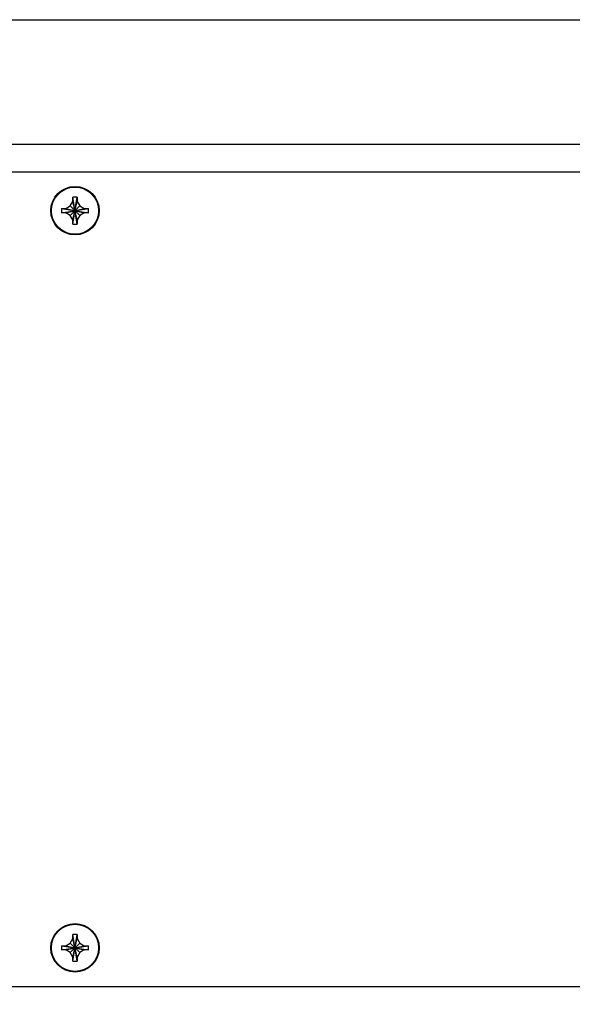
# Model space of a CAD drawing. Header units: inches. Extents: x 0.2 to 16.8, y 0.2 to 10.8.
# Tile 18 of 20: x 9.1 to 11.6, y 3.8 to 8.2. Entities that reach past the tile are written whole.
import ezdxf

# ---------------------------------------------------------------- set-up
doc = ezdxf.new("R2010")
doc.units = ezdxf.units.IN
doc.header["$LTSCALE"] = 0.935
doc.header["$MEASUREMENT"] = 0
doc.layers.get('0').update_dxf_attribs({"linetype": 'CONTINUOUS'})
doc.layers.add('DIMENSIONS', color=7, linetype='CONTINUOUS')
doc.styles.get("Standard").update_dxf_attribs({"font": 'txt', "width": 0.8})
doc.dimstyles.new('DIMSTYLE_1', dxfattribs={"dimtxt": 0.125, "dimasz": 0.18, "dimexe": 0.18, "dimexo": 0.0625, "dimgap": 0.09, "dimtad": 0, "dimtih": 1, "dimtoh": 1, "dimdec": 3, "dimzin": 4, "dimdsep": 46, "dimtxsty": 'STANDARD', "dimblk": '_FILLED', "dimblk1": '_FILLED', "dimblk2": '_FILLED', "dimcen": 0.09, "dimadec": 0, "dimazin": 0, "dimtp": 0.01, "dimtm": 0.01, "dimtfac": 1, "dimtdec": 3, "dimtofl": 0, "dimtmove": 0, "dimatfit": 3, "dimldrblk": '_FILLED', "dimfxl": 1, "dimtolj": 1, "dimtzin": 4, "dimarcsym": 0})

# ---------------------------------------------------------------- blocks, each defined once
blk = doc.blocks.new('_FILLED')
at = {"color": 0, "linetype": 'BYBLOCK'}
blk.add_solid([(0, 0), (-1, 0.174), (-1, -0.174)], dxfattribs=at)
blk = doc.blocks.new('*D0')
at = {"layer": 'DIMENSIONS', "color": 2, "linetype": 'CONTINUOUS'}
for p, q in [((8.3505, 8.2184), (15.9666, 8.2184)), ((15.8416, 8.2184), (15.8416, 5.8109)), ((15.8416, 3.1535), (15.8416, 5.5609)), ((8.2505, 3.1535), (15.9666, 3.1535))]:
    blk.add_line(p, q, dxfattribs=at)
at = {"layer": 'DIMENSIONS', "color": 2, "linetype": 'CONTINUOUS', "xscale": 0.18, "yscale": 0.18, "zscale": 0.18}
for p, rotation in [((15.8416, 8.2184), 90), ((15.8416, 3.1535), 270)]:
    blk.add_blockref('_FILLED', p, dxfattribs=dict(at, rotation=rotation))
at = {"layer": 'DIMENSIONS', "color": 2, "linetype": 'CONTINUOUS', "insert": (15.8416, 5.7484), "char_height": 0.125, "width": 1.425, "attachment_point": 2, "line_spacing_factor": 0.9}
blk.add_mtext('5.065{\\Ftxt.shx;\\W1.000000;\\H0.125000; }[128.65]', dxfattribs=at)

msp = doc.modelspace()

# ---------------------------------------------------------------- linework, layer by layer
at = {"color": 7, "linetype": 'CONTINUOUS'}
for p, q in [((14.609, 7.6537), (8.308, 7.6537)), ((14.188, 7.5287), (8.692, 7.5287)), ((9.3285, 7.2929), (9.3475, 7.4146)), ((9.3475, 7.2929), (9.3285, 7.4146)), ((9.3285, 7.414), (9.3285, 7.4146)), ((9.3285, 7.3957), (9.3285, 7.414)), ((9.3475, 7.4146), (9.3475, 7.414)), ((9.3475, 7.414), (9.3475, 7.3957)), ((9.2772, 7.3632), (9.3989, 7.3442)), ((9.2772, 7.3442), (9.3989, 7.3632)), ((9.2772, 7.3632), (9.2778, 7.3632)), ((9.2778, 7.3632), (9.296, 7.3632)), ((9.296, 7.3632), (9.3166, 7.3751)), ((9.296, 7.3632), (9.38, 7.3442)), ((9.296, 7.3442), (9.38, 7.3632)), ((9.3166, 7.3751), (9.3285, 7.3957)), ((9.3166, 7.3323), (9.3594, 7.3751)), ((9.3166, 7.3751), (9.3594, 7.3323)), ((9.3285, 7.3117), (9.3475, 7.3957)), ((9.3475, 7.3117), (9.3285, 7.3957)), ((9.3475, 7.3957), (9.3594, 7.3751)), ((9.3594, 7.3751), (9.38, 7.3632)), ((9.38, 7.3632), (9.3983, 7.3632)), ((9.3983, 7.3632), (9.3989, 7.3632)), ((9.2778, 7.3442), (9.2772, 7.3442)), ((9.296, 7.3442), (9.2778, 7.3442)), ((9.3166, 7.3323), (9.296, 7.3442)), ((9.3285, 7.3117), (9.3166, 7.3323)), ((9.3285, 7.2935), (9.3285, 7.3117)), ((9.3594, 7.3323), (9.3475, 7.3117)), ((9.3475, 7.3117), (9.3475, 7.2935)), ((9.38, 7.3442), (9.3594, 7.3323)), ((9.3983, 7.3442), (9.38, 7.3442)), ((9.3989, 7.3442), (9.3983, 7.3442)), ((9.3285, 7.2929), (9.3285, 7.2935)), ((9.3475, 7.2935), (9.3475, 7.2929)), ((9.3166, 4.0381), (9.3285, 4.0587)), ((9.3475, 3.9559), (9.3285, 4.0776)), ((9.3285, 3.9559), (9.3475, 4.0776)), ((9.3285, 4.077), (9.3285, 4.0776)), ((9.3285, 4.0587), (9.3285, 4.077)), ((9.3475, 3.9747), (9.3285, 4.0587)), ((9.3285, 3.9747), (9.3475, 4.0587)), ((9.3475, 4.0776), (9.3475, 4.077)), ((9.3475, 4.077), (9.3475, 4.0587)), ((9.3475, 4.0587), (9.3594, 4.0381)), ((9.2772, 4.0262), (9.3989, 4.0072)), ((9.2772, 4.0072), (9.3989, 4.0262)), ((9.2772, 4.0262), (9.2778, 4.0262)), ((9.2778, 4.0262), (9.296, 4.0262)), ((9.296, 4.0262), (9.3166, 4.0381)), ((9.296, 4.0262), (9.38, 4.0072)), ((9.296, 4.0072), (9.38, 4.0262)), ((9.3166, 4.0381), (9.3594, 3.9953)), ((9.3166, 3.9953), (9.3594, 4.0381)), ((9.3594, 4.0381), (9.38, 4.0262)), ((9.38, 4.0262), (9.3983, 4.0262)), ((9.3983, 4.0262), (9.3989, 4.0262)), ((9.2778, 4.0072), (9.2772, 4.0072)), ((9.296, 4.0072), (9.2778, 4.0072)), ((9.3166, 3.9953), (9.296, 4.0072)), ((9.3285, 3.9747), (9.3166, 3.9953)), ((9.3285, 3.9565), (9.3285, 3.9747)), ((9.3594, 3.9953), (9.3475, 3.9747)), ((9.3475, 3.9747), (9.3475, 3.9565)), ((9.38, 4.0072), (9.3594, 3.9953)), ((9.3983, 4.0072), (9.38, 4.0072)), ((9.3989, 4.0072), (9.3983, 4.0072)), ((9.3285, 3.9559), (9.3285, 3.9565)), ((9.3475, 3.9565), (9.3475, 3.9559)), ((8.538, 3.8417), (14.188, 3.8417))]:
    msp.add_line(p, q, dxfattribs=at)
for centre, radius in [((9.338, 7.3537), 0.1095), ((9.338, 7.3537), 0.1067), ((9.338, 4.0167), 0.1095), ((9.338, 4.0167), 0.1067)]:
    msp.add_circle(centre, radius, dxfattribs=at)
for centre, radius, start, end in [((9.338, 7.111), 0.3037, 88.212, 91.788), ((9.5806, 7.3537), 0.3036, 178.2115, 180.0005), ((9.096, 7.3537), 0.3031, 359.998, 1.79), ((9.5801, 7.3537), 0.3031, 179.998, 181.79), ((9.0955, 7.3537), 0.3036, 358.2115, 0.0005), ((9.338, 7.5964), 0.3037, 268.212, 271.788), ((9.338, 3.774), 0.3037, 88.212, 91.788), ((9.5806, 4.0167), 0.3036, 178.2115, 180.0005), ((9.5801, 4.0167), 0.3031, 179.998, 181.79), ((9.096, 4.0167), 0.3031, 359.998, 1.79), ((9.0955, 4.0167), 0.3036, 358.2115, 0.0005), ((9.338, 4.2594), 0.3037, 268.212, 271.788)]:
    msp.add_arc(centre, radius, start, end, dxfattribs=at)

# ---------------------------------------------------------------- dimensions: what is measured, and where the dimension line sits
at = {"layer": 'DIMENSIONS', "color": 2, "linetype": 'CONTINUOUS'}
dim = msp.add_linear_dim(base=(15.8416, 8.2184), p1=(8.2505, 3.1535), p2=(8.3505, 8.2184), angle=90, dimstyle='DIMSTYLE_1', dxfattribs=at)
dim.commit()
dim.dimension.update_dxf_attribs({"geometry": '*D0', "text_midpoint": (15.6916, 5.6859), "dimtype": 160})

doc.saveas('drawing.dxf')
